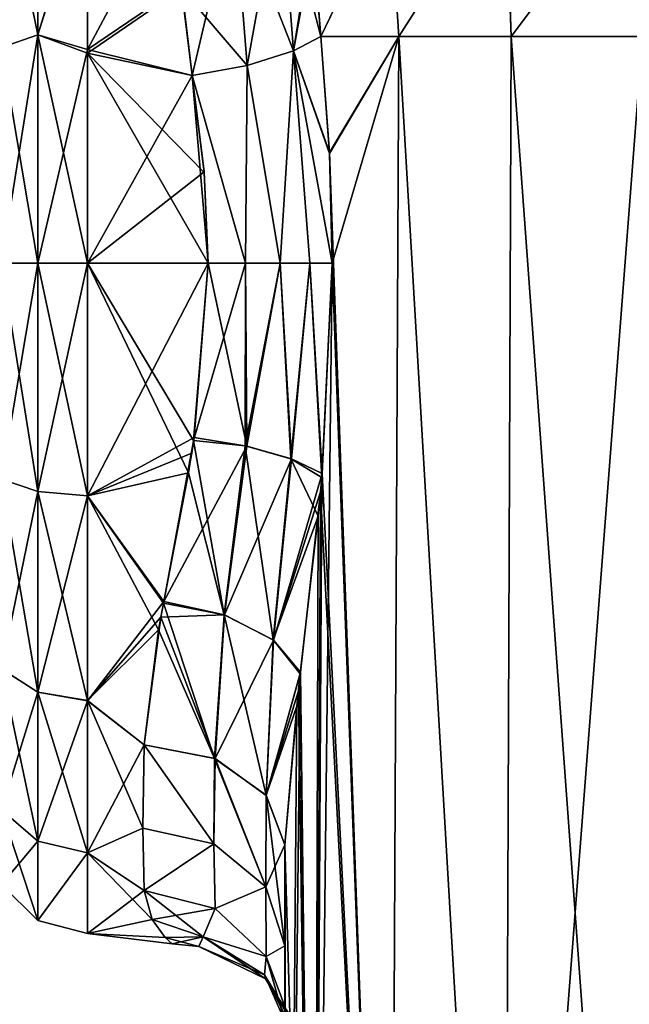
# Model space of a CAD drawing. Extents: x -23 to 470, y -2000 to 0.
# Tile 119 of 172: x 93 to 115, y -54 to -19. Entities that reach past the tile are written whole.
import ezdxf

# ---------------------------------------------------------------- set-up
doc = ezdxf.new("R2010")
doc.units = 0
doc.header["$LTSCALE"] = 64.024212
for name, color, linetype in [('116', 7, 'CONTINUOUS'), ('117', 7, 'CONTINUOUS'), ('118', 7, 'CONTINUOUS'), ('119', 7, 'CONTINUOUS'), ('120', 7, 'CONTINUOUS'), ('121', 7, 'CONTINUOUS'), ('122', 7, 'CONTINUOUS'), ('78', 7, 'CONTINUOUS'), ('84', 7, 'CONTINUOUS'), ('85', 7, 'CONTINUOUS'), ('87', 7, 'CONTINUOUS'), ('88', 7, 'CONTINUOUS'), ('91', 7, 'CONTINUOUS'), ('92', 7, 'CONTINUOUS'), ('95', 7, 'CONTINUOUS'), ('96', 7, 'CONTINUOUS'), ('97', 7, 'CONTINUOUS'), ('98', 7, 'CONTINUOUS')]:
    doc.layers.add(name, color=color, linetype=linetype)

msp = doc.modelspace()

# ---------------------------------------------------------------- linework, layer by layer
at = {"layer": '116', "linetype": 'CONTINUOUS'}
for points in [[(101.119, -21.03, 56.383), (102.301, -14.528, 54.689), (100.654, -15.124, 53.724), (101.119, -21.03, 56.383)], [(101.119, -21.03, 56.383), (102.753, -20.516, 57.415), (102.301, -14.528, 54.689), (101.119, -21.03, 56.383)], [(102.753, -20.516, 57.415), (103.43, -16.316, 57.532), (102.301, -14.528, 54.689), (102.753, -20.516, 57.415)], [(98.806, -18.205, 54.91), (99.18, -21.379, 56.069), (100.654, -15.124, 53.724), (98.806, -18.205, 54.91)], [(99.18, -21.379, 56.069), (101.119, -21.03, 56.383), (100.654, -15.124, 53.724), (99.18, -21.379, 56.069)], [(103.447, -16.673, 57.686), (103.43, -16.316, 57.532), (102.753, -20.516, 57.415), (103.447, -16.673, 57.686)], [(103.714, -20, 58.768), (103.447, -16.673, 57.686), (102.753, -20.516, 57.415), (103.714, -20, 58.768)]]:
    msp.add_3dface(points, dxfattribs=at)
at = {"layer": '117', "linetype": 'CONTINUOUS'}
for points in [[(104.021, -24.097, 59.382), (103.714, -20, 58.768), (102.753, -20.516, 57.415), (104.021, -24.097, 59.382)], [(101.119, -21.03, 56.383), (102.288, -28, 57.691), (102.753, -20.516, 57.415), (101.119, -21.03, 56.383)], [(102.288, -28, 57.691), (103.331, -28, 58.509), (102.753, -20.516, 57.415), (102.288, -28, 57.691)], [(104.124, -28, 59.571), (104.021, -24.097, 59.382), (102.753, -20.516, 57.415), (104.124, -28, 59.571)], [(103.331, -28, 58.509), (104.124, -28, 59.571), (102.753, -20.516, 57.415), (103.331, -28, 58.509)], [(99.18, -21.379, 56.069), (101.067, -28, 57.176), (101.119, -21.03, 56.383), (99.18, -21.379, 56.069)], [(101.067, -28, 57.176), (102.288, -28, 57.691), (101.119, -21.03, 56.383), (101.067, -28, 57.176)], [(99.18, -21.379, 56.069), (99.61, -24.783, 56.783), (99.753, -28, 57), (99.18, -21.379, 56.069)], [(99.18, -21.379, 56.069), (99.753, -28, 57), (101.067, -28, 57.176), (99.18, -21.379, 56.069)]]:
    msp.add_3dface(points, dxfattribs=at)
at = {"layer": '118', "linetype": 'CONTINUOUS'}
for points in [[(99.753, -28, 57), (99.259, -34.147, 56.199), (101.107, -34.446, 56.494), (99.753, -28, 57)], [(99.753, -28, 57), (101.107, -34.446, 56.494), (101.067, -28, 57.176), (99.753, -28, 57)], [(101.067, -28, 57.176), (101.107, -34.446, 56.494), (102.288, -28, 57.691), (101.067, -28, 57.176)], [(101.107, -34.446, 56.494), (102.691, -34.896, 57.442), (102.288, -28, 57.691), (101.107, -34.446, 56.494)], [(102.288, -28, 57.691), (102.691, -34.896, 57.442), (103.331, -28, 58.509), (102.288, -28, 57.691)], [(102.691, -34.896, 57.442), (103.769, -35.419, 58.884), (103.331, -28, 58.509), (102.691, -34.896, 57.442)], [(103.769, -35.419, 58.884), (104.124, -28, 59.571), (103.331, -28, 58.509), (103.769, -35.419, 58.884)], [(99.259, -34.147, 56.199), (99.171, -34.696, 56.047), (98.189, -39.931, 53.825), (99.259, -34.147, 56.199)], [(99.259, -34.147, 56.199), (98.189, -39.931, 53.825), (101.107, -34.446, 56.494), (99.259, -34.147, 56.199)], [(98.189, -39.931, 53.825), (100.33, -40.398, 54.123), (101.107, -34.446, 56.494), (98.189, -39.931, 53.825)], [(101.107, -34.446, 56.494), (100.33, -40.398, 54.123), (102.691, -34.896, 57.442), (101.107, -34.446, 56.494)], [(100.33, -40.398, 54.123), (102.048, -41.285, 55.199), (102.691, -34.896, 57.442), (100.33, -40.398, 54.123)], [(102.048, -41.285, 55.199), (103.769, -35.419, 58.884), (102.691, -34.896, 57.442), (102.048, -41.285, 55.199)], [(103.708, -36.064, 58.755), (103.769, -35.419, 58.884), (102.048, -41.285, 55.199), (103.708, -36.064, 58.755)], [(103.003, -42.414, 56.833), (103.708, -36.064, 58.755), (102.048, -41.285, 55.199), (103.003, -42.414, 56.833)], [(98.189, -39.931, 53.825), (98.08, -40.485, 53.497), (100.33, -40.398, 54.123), (98.189, -39.931, 53.825)], [(98.08, -40.485, 53.497), (97.5, -44.976, 49.966), (99.995, -45.468, 50.458), (98.08, -40.485, 53.497)], [(98.08, -40.485, 53.497), (99.995, -45.468, 50.458), (100.33, -40.398, 54.123), (98.08, -40.485, 53.497)], [(100.33, -40.398, 54.123), (99.995, -45.468, 50.458), (102.048, -41.285, 55.199), (100.33, -40.398, 54.123)], [(99.995, -45.468, 50.458), (101.796, -46.764, 51.753), (102.048, -41.285, 55.199), (99.995, -45.468, 50.458)], [(101.796, -46.764, 51.753), (103.003, -42.414, 56.833), (102.048, -41.285, 55.199), (101.796, -46.764, 51.753)], [(102.928, -43.076, 56.552), (103.003, -42.414, 56.833), (101.796, -46.764, 51.753), (102.928, -43.076, 56.552)], [(102.45, -48.511, 53.501), (102.928, -43.076, 56.552), (101.796, -46.764, 51.753), (102.45, -48.511, 53.501)]]:
    msp.add_3dface(points, dxfattribs=at)
at = {"layer": '119', "linetype": 'CONTINUOUS'}
for points in [[(97.5, -50.115, 42.323), (97.781, -51.135, 39.385), (99.994, -50.756, 42.593), (97.5, -50.115, 42.323)], [(97.78, -51.134, 26.611), (97.5, -50.115, 23.677), (99.569, -51.752, 28.157), (97.78, -51.134, 26.611)], [(97.5, -50.115, 23.677), (99.994, -50.756, 23.407), (99.569, -51.752, 28.157), (97.5, -50.115, 23.677)], [(99.994, -50.756, 42.593), (97.781, -51.135, 39.385), (99.569, -51.752, 37.843), (99.994, -50.756, 42.593)], [(99.994, -50.756, 23.407), (101.797, -52.446, 22.694), (99.569, -51.752, 28.157), (99.994, -50.756, 23.407)], [(101.797, -52.446, 43.305), (99.994, -50.756, 42.593), (99.569, -51.752, 37.843), (101.797, -52.446, 43.305)], [(98.239, -51.775, 29.721), (97.78, -51.134, 26.611), (99.569, -51.752, 28.157), (98.239, -51.775, 29.721)], [(97.781, -51.135, 39.385), (98.236, -51.772, 36.302), (99.569, -51.752, 37.843), (97.781, -51.135, 39.385)], [(98.236, -51.772, 36.302), (98.486, -52, 33.02), (99.569, -51.752, 37.843), (98.236, -51.772, 36.302)], [(98.239, -51.775, 29.721), (99.569, -51.752, 28.157), (99.422, -52.095, 33), (98.239, -51.775, 29.721)], [(98.486, -52, 33.02), (98.239, -51.775, 29.721), (99.422, -52.095, 33), (98.486, -52, 33.02)], [(98.486, -52, 33.02), (99.422, -52.095, 33), (99.569, -51.752, 37.843), (98.486, -52, 33.02)], [(99.569, -51.752, 28.157), (101.766, -53.233, 33), (99.422, -52.095, 33), (99.569, -51.752, 28.157)], [(99.422, -52.095, 33), (101.739, -53.095, 38.381), (99.569, -51.752, 37.843), (99.422, -52.095, 33)], [(101.797, -52.446, 22.694), (101.739, -53.095, 27.619), (99.569, -51.752, 28.157), (101.797, -52.446, 22.694)], [(101.739, -53.095, 27.619), (101.766, -53.233, 33), (99.569, -51.752, 28.157), (101.739, -53.095, 27.619)], [(101.739, -53.095, 38.381), (101.797, -52.446, 43.305), (99.569, -51.752, 37.843), (101.739, -53.095, 38.381)], [(101.766, -53.233, 33), (101.739, -53.095, 38.381), (99.422, -52.095, 33), (101.766, -53.233, 33)], [(101.739, -53.095, 38.381), (102.45, -54.723, 44.265), (101.797, -52.446, 43.305), (101.739, -53.095, 38.381)], [(101.797, -52.446, 22.694), (102.879, -55.335, 26.767), (101.739, -53.095, 27.619), (101.797, -52.446, 22.694)], [(102.45, -54.723, 21.735), (102.879, -55.335, 26.767), (101.797, -52.446, 22.694), (102.45, -54.723, 21.735)], [(102.878, -55.336, 39.245), (102.45, -54.723, 44.265), (101.739, -53.095, 38.381), (102.878, -55.336, 39.245)], [(102.879, -55.335, 26.767), (103.114, -55.379, 29.761), (101.739, -53.095, 27.619), (102.879, -55.335, 26.767)], [(101.739, -53.095, 27.619), (103.114, -55.379, 29.761), (101.766, -53.233, 33), (101.739, -53.095, 27.619)], [(103.112, -55.379, 36.277), (102.878, -55.336, 39.245), (101.739, -53.095, 38.381), (103.112, -55.379, 36.277)], [(101.766, -53.233, 33), (103.112, -55.379, 36.277), (101.739, -53.095, 38.381), (101.766, -53.233, 33)], [(103.114, -55.379, 29.761), (103.219, -55.385, 33.026), (101.766, -53.233, 33), (103.114, -55.379, 29.761)], [(103.219, -55.385, 33.026), (103.112, -55.379, 36.277), (101.766, -53.233, 33), (103.219, -55.385, 33.026)]]:
    msp.add_3dface(points, dxfattribs=at)
at = {"layer": '120', "linetype": 'CONTINUOUS'}
for points in [[(99.237, -34.251, 9.828), (99.753, -28, 9), (101.067, -28, 8.824), (99.237, -34.251, 9.828)], [(99.237, -34.251, 9.828), (101.067, -28, 8.824), (101.055, -34.442, 9.526), (99.237, -34.251, 9.828)], [(101.067, -28, 8.824), (102.288, -28, 8.309), (101.055, -34.442, 9.526), (101.067, -28, 8.824)], [(101.055, -34.442, 9.526), (102.288, -28, 8.309), (102.661, -34.894, 8.588), (101.055, -34.442, 9.526)], [(102.288, -28, 8.309), (103.332, -28, 7.492), (102.661, -34.894, 8.588), (102.288, -28, 8.309)], [(103.332, -28, 7.492), (103.755, -35.552, 7.144), (102.661, -34.894, 8.588), (103.332, -28, 7.492)], [(104.124, -28, 6.429), (103.755, -35.552, 7.144), (103.332, -28, 7.492), (104.124, -28, 6.429)], [(99.054, -35.385, 10.165), (99.237, -34.251, 9.828), (100.309, -40.397, 11.887), (99.054, -35.385, 10.165)], [(100.309, -40.397, 11.887), (99.237, -34.251, 9.828), (101.055, -34.442, 9.526), (100.309, -40.397, 11.887)], [(102.035, -41.283, 10.816), (100.309, -40.397, 11.887), (101.055, -34.442, 9.526), (102.035, -41.283, 10.816)], [(102.035, -41.283, 10.816), (101.055, -34.442, 9.526), (102.661, -34.894, 8.588), (102.035, -41.283, 10.816)], [(103.624, -36.92, 7.431), (102.035, -41.283, 10.816), (102.661, -34.894, 8.588), (103.624, -36.92, 7.431)], [(103.755, -35.552, 7.144), (103.624, -36.92, 7.431), (102.661, -34.894, 8.588), (103.755, -35.552, 7.144)], [(98.174, -39.984, 12.206), (99.054, -35.385, 10.165), (100.309, -40.397, 11.887), (98.174, -39.984, 12.206)], [(103.624, -36.92, 7.431), (102.995, -42.481, 9.195), (102.035, -41.283, 10.816), (103.624, -36.92, 7.431)], [(97.998, -40.926, 12.778), (98.174, -39.984, 12.206), (99.978, -45.461, 15.549), (97.998, -40.926, 12.778)], [(98.174, -39.984, 12.206), (100.309, -40.397, 11.887), (99.978, -45.461, 15.549), (98.174, -39.984, 12.206)], [(99.978, -45.461, 15.549), (100.309, -40.397, 11.887), (101.788, -46.754, 14.257), (99.978, -45.461, 15.549)], [(100.309, -40.397, 11.887), (102.035, -41.283, 10.816), (101.788, -46.754, 14.257), (100.309, -40.397, 11.887)], [(97.5, -44.976, 16.034), (97.998, -40.926, 12.778), (99.978, -45.461, 15.549), (97.5, -44.976, 16.034)], [(102.035, -41.283, 10.816), (102.995, -42.481, 9.195), (101.788, -46.754, 14.257), (102.035, -41.283, 10.816)], [(102.995, -42.481, 9.195), (102.87, -43.617, 9.689), (101.788, -46.754, 14.257), (102.995, -42.481, 9.195)], [(102.87, -43.617, 9.689), (102.45, -48.512, 12.5), (101.788, -46.754, 14.257), (102.87, -43.617, 9.689)]]:
    msp.add_3dface(points, dxfattribs=at)
at = {"layer": '121', "linetype": 'CONTINUOUS'}
for points in [[(103.714, -20, 7.232), (104.022, -24.125, 6.615), (102.753, -20.516, 8.584), (103.714, -20, 7.232)], [(101.12, -21.03, 9.617), (102.753, -20.516, 8.584), (102.288, -28, 8.309), (101.12, -21.03, 9.617)], [(102.288, -28, 8.309), (102.753, -20.516, 8.584), (103.332, -28, 7.492), (102.288, -28, 8.309)], [(104.022, -24.125, 6.615), (104.124, -28, 6.429), (102.753, -20.516, 8.584), (104.022, -24.125, 6.615)], [(102.753, -20.516, 8.584), (104.124, -28, 6.429), (103.332, -28, 7.492), (102.753, -20.516, 8.584)], [(99.18, -21.379, 9.931), (101.12, -21.03, 9.617), (101.067, -28, 8.824), (99.18, -21.379, 9.931)], [(101.067, -28, 8.824), (101.12, -21.03, 9.617), (102.288, -28, 8.309), (101.067, -28, 8.824)], [(99.753, -28, 9), (99.611, -24.8, 9.214), (99.18, -21.379, 9.931), (99.753, -28, 9)], [(99.753, -28, 9), (99.18, -21.379, 9.931), (101.067, -28, 8.824), (99.753, -28, 9)]]:
    msp.add_3dface(points, dxfattribs=at)
at = {"layer": '122', "linetype": 'CONTINUOUS'}
for points in [[(102.301, -14.528, 11.311), (102.753, -20.516, 8.584), (100.654, -15.124, 12.276), (102.301, -14.528, 11.311)], [(103.453, -16.791, 8.266), (103.714, -20, 7.232), (102.301, -14.528, 11.311), (103.453, -16.791, 8.266)], [(102.301, -14.528, 11.311), (103.714, -20, 7.232), (102.753, -20.516, 8.584), (102.301, -14.528, 11.311)], [(98.814, -18.316, 11.04), (100.654, -15.124, 12.276), (101.12, -21.03, 9.617), (98.814, -18.316, 11.04)], [(101.12, -21.03, 9.617), (100.654, -15.124, 12.276), (102.753, -20.516, 8.584), (101.12, -21.03, 9.617)], [(99.18, -21.379, 9.931), (98.814, -18.316, 11.04), (101.12, -21.03, 9.617), (99.18, -21.379, 9.931)]]:
    msp.add_3dface(points, dxfattribs=at)
at = {"layer": '78', "linetype": 'CONTINUOUS'}
for points in [[(102.45, -48.511, 53.501), (102.45, -52.064, 49.184), (102.45, -65.189, 52.387), (102.45, -48.511, 53.501)], [(102.45, -71.85, 53.5), (102.45, -48.511, 53.501), (102.45, -65.189, 52.387), (102.45, -71.85, 53.5)], [(102.45, -52.064, 16.816), (102.45, -48.512, 12.5), (102.45, -59.28, 16.808), (102.45, -52.064, 16.816)], [(102.45, -59.28, 16.808), (102.45, -48.512, 12.5), (102.45, -65.2, 13.61), (102.45, -59.28, 16.808)], [(102.45, -65.2, 13.61), (102.45, -48.512, 12.5), (102.45, -71.85, 12.5), (102.45, -65.2, 13.61)], [(102.45, -54.723, 21.735), (102.45, -52.064, 16.816), (102.45, -59.28, 16.808), (102.45, -54.723, 21.735)], [(102.45, -52.064, 49.184), (102.45, -54.723, 44.265), (102.45, -59.277, 49.19), (102.45, -52.064, 49.184)], [(102.45, -65.189, 52.387), (102.45, -52.064, 49.184), (102.45, -59.277, 49.19), (102.45, -65.189, 52.387)]]:
    msp.add_3dface(points, dxfattribs=at)
at = {"layer": '84', "linetype": 'CONTINUOUS'}
for points in [[(103.714, -20, 7.232), (106.464, -20, 3.415), (104.022, -24.125, 6.615), (103.714, -20, 7.232)], [(104.022, -24.125, 6.615), (106.464, -20, 3.415), (104.124, -28, 6.429), (104.022, -24.125, 6.615)], [(106.464, -20, 3.415), (106.161, -83.45, 3.712), (104.124, -28, 6.429), (106.464, -20, 3.415)], [(110.176, -83.45, 0.989), (106.161, -83.45, 3.712), (106.464, -20, 3.415), (110.176, -83.45, 0.989)], [(110.43, -20, 0.885), (110.176, -83.45, 0.989), (106.464, -20, 3.415), (110.43, -20, 0.885)], [(115.05, -83.45), (110.176, -83.45, 0.989), (115.05, -20), (115.05, -83.45)], [(115.05, -20), (110.176, -83.45, 0.989), (110.43, -20, 0.885), (115.05, -20)], [(106.161, -83.45, 3.712), (103.487, -83.45, 7.752), (104.124, -28, 6.429), (106.161, -83.45, 3.712)], [(104.124, -28, 6.429), (103.487, -83.45, 7.752), (103.755, -35.552, 7.144), (104.124, -28, 6.429)], [(103.755, -35.552, 7.144), (103.487, -83.45, 7.752), (103.624, -36.92, 7.431), (103.755, -35.552, 7.144)], [(103.624, -36.92, 7.431), (103.487, -83.45, 7.752), (102.995, -42.481, 9.195), (103.624, -36.92, 7.431)], [(103.487, -83.45, 7.752), (102.55, -83.45, 12.5), (102.995, -42.481, 9.195), (103.487, -83.45, 7.752)], [(102.995, -42.481, 9.195), (102.55, -83.45, 12.5), (102.87, -43.617, 9.689), (102.995, -42.481, 9.195)], [(102.55, -83.45, 12.5), (102.45, -48.512, 12.5), (102.87, -43.617, 9.689), (102.55, -83.45, 12.5)], [(102.45, -71.85, 12.5), (102.45, -48.512, 12.5), (102.55, -83.45, 12.5), (102.45, -71.85, 12.5)]]:
    msp.add_3dface(points, dxfattribs=at)
at = {"layer": '85', "linetype": 'CONTINUOUS'}
for points in [[(110.43, -20, 0.885), (110.228, -14.119, 1.899), (115.065, -13.82, 0.979), (110.43, -20, 0.885)], [(115.05, -20), (110.43, -20, 0.885), (115.065, -13.82, 0.979), (115.05, -20)], [(106.464, -20, 3.415), (106.142, -14.972, 4.527), (110.228, -14.119, 1.899), (106.464, -20, 3.415)], [(110.43, -20, 0.885), (106.464, -20, 3.415), (110.228, -14.119, 1.899), (110.43, -20, 0.885)], [(106.142, -14.972, 4.527), (103.714, -20, 7.232), (103.453, -16.791, 8.266), (106.142, -14.972, 4.527)], [(106.464, -20, 3.415), (103.714, -20, 7.232), (106.142, -14.972, 4.527), (106.464, -20, 3.415)]]:
    msp.add_3dface(points, dxfattribs=at)
at = {"layer": '87', "linetype": 'CONTINUOUS'}
for points in [[(110.216, -14.129, 64.099), (110.429, -20, 65.115), (115.048, -13.828, 65.024), (110.216, -14.129, 64.099)], [(110.429, -20, 65.115), (115.049, -20, 66), (115.048, -13.828, 65.024), (110.429, -20, 65.115)], [(106.135, -14.982, 61.468), (106.464, -20, 62.584), (110.216, -14.129, 64.099), (106.135, -14.982, 61.468)], [(106.464, -20, 62.584), (110.429, -20, 65.115), (110.216, -14.129, 64.099), (106.464, -20, 62.584)], [(103.43, -16.316, 57.532), (103.714, -20, 58.768), (106.135, -14.982, 61.468), (103.43, -16.316, 57.532)], [(103.714, -20, 58.768), (106.464, -20, 62.584), (106.135, -14.982, 61.468), (103.714, -20, 58.768)], [(103.447, -16.673, 57.686), (103.714, -20, 58.768), (103.43, -16.316, 57.532), (103.447, -16.673, 57.686)]]:
    msp.add_3dface(points, dxfattribs=at)
at = {"layer": '88', "linetype": 'CONTINUOUS'}
for points in [[(103.714, -20, 58.768), (104.021, -24.097, 59.382), (106.464, -20, 62.584), (103.714, -20, 58.768)], [(104.021, -24.097, 59.382), (106.162, -83.45, 62.29), (106.464, -20, 62.584), (104.021, -24.097, 59.382)], [(106.162, -83.45, 62.29), (110.175, -83.45, 65.01), (106.464, -20, 62.584), (106.162, -83.45, 62.29)], [(106.464, -20, 62.584), (110.175, -83.45, 65.01), (110.429, -20, 65.115), (106.464, -20, 62.584)], [(110.175, -83.45, 65.01), (115.05, -83.45, 66), (110.429, -20, 65.115), (110.175, -83.45, 65.01)], [(110.429, -20, 65.115), (115.05, -83.45, 66), (115.049, -20, 66), (110.429, -20, 65.115)], [(104.124, -28, 59.571), (106.162, -83.45, 62.29), (104.021, -24.097, 59.382), (104.124, -28, 59.571)], [(103.769, -35.419, 58.884), (106.162, -83.45, 62.29), (104.124, -28, 59.571), (103.769, -35.419, 58.884)], [(103.708, -36.064, 58.755), (106.162, -83.45, 62.29), (103.769, -35.419, 58.884), (103.708, -36.064, 58.755)], [(103.003, -42.414, 56.833), (103.487, -83.45, 58.248), (103.708, -36.064, 58.755), (103.003, -42.414, 56.833)], [(103.487, -83.45, 58.248), (106.162, -83.45, 62.29), (103.708, -36.064, 58.755), (103.487, -83.45, 58.248)], [(102.928, -43.076, 56.552), (103.487, -83.45, 58.248), (103.003, -42.414, 56.833), (102.928, -43.076, 56.552)], [(102.45, -48.511, 53.501), (103.487, -83.45, 58.248), (102.928, -43.076, 56.552), (102.45, -48.511, 53.501)], [(102.45, -48.511, 53.501), (102.45, -71.85, 53.5), (103.487, -83.45, 58.248), (102.45, -48.511, 53.501)]]:
    msp.add_3dface(points, dxfattribs=at)
at = {"layer": '91', "linetype": 'CONTINUOUS'}
for points in [[(95.5, -20.463, 55.786), (98.714, -14.419, 52.788), (95.5, -14.241, 52.665), (95.5, -20.463, 55.786)], [(95.5, -20.595, 10.171), (95.5, -14.393, 13.23), (98.814, -18.316, 11.04), (95.5, -20.595, 10.171)], [(98.806, -18.205, 54.91), (98.714, -14.419, 52.788), (95.5, -20.463, 55.786), (98.806, -18.205, 54.91)], [(99.18, -21.379, 56.069), (98.806, -18.205, 54.91), (95.5, -20.463, 55.786), (99.18, -21.379, 56.069)], [(99.18, -21.379, 9.931), (95.5, -20.595, 10.171), (98.814, -18.316, 11.04), (99.18, -21.379, 9.931)], [(95.5, -28, 57), (99.18, -21.379, 56.069), (95.5, -20.463, 55.786), (95.5, -28, 57)], [(95.5, -28, 9), (95.5, -20.595, 10.171), (99.753, -28, 9), (95.5, -28, 9)], [(99.753, -28, 9), (95.5, -20.595, 10.171), (99.611, -24.8, 9.214), (99.753, -28, 9)], [(99.611, -24.8, 9.214), (95.5, -20.595, 10.171), (99.18, -21.379, 9.931), (99.611, -24.8, 9.214)], [(99.61, -24.783, 56.783), (99.18, -21.379, 56.069), (95.5, -28, 57), (99.61, -24.783, 56.783)], [(99.753, -28, 57), (99.61, -24.783, 56.783), (95.5, -28, 57), (99.753, -28, 57)]]:
    msp.add_3dface(points, dxfattribs=at)
at = {"layer": '92', "linetype": 'CONTINUOUS'}
for points in [[(99.753, -28, 57), (95.5, -28, 57), (95.5, -36.199, 55.556), (99.753, -28, 57)], [(99.753, -28, 57), (95.5, -36.199, 55.556), (99.259, -34.147, 56.199), (99.753, -28, 57)], [(95.5, -28, 9), (99.753, -28, 9), (99.237, -34.251, 9.828), (95.5, -28, 9)], [(99.054, -35.385, 10.165), (95.5, -28, 9), (99.237, -34.251, 9.828), (99.054, -35.385, 10.165)], [(95.5, -28, 9), (99.054, -35.385, 10.165), (95.5, -36.198, 10.444), (95.5, -28, 9)], [(99.259, -34.147, 56.199), (95.5, -36.199, 55.556), (99.171, -34.696, 56.047), (99.259, -34.147, 56.199)], [(99.171, -34.696, 56.047), (95.5, -36.199, 55.556), (98.189, -39.931, 53.825), (99.171, -34.696, 56.047)], [(99.054, -35.385, 10.165), (98.174, -39.984, 12.206), (95.5, -36.198, 10.444), (99.054, -35.385, 10.165)], [(98.174, -39.984, 12.206), (97.998, -40.926, 12.778), (95.5, -36.198, 10.444), (98.174, -39.984, 12.206)], [(95.5, -36.198, 10.444), (97.998, -40.926, 12.778), (95.5, -43.423, 14.612), (95.5, -36.198, 10.444)], [(95.5, -36.199, 55.556), (95.5, -43.427, 51.385), (98.189, -39.931, 53.825), (95.5, -36.199, 55.556)], [(98.189, -39.931, 53.825), (95.5, -43.427, 51.385), (98.08, -40.485, 53.497), (98.189, -39.931, 53.825)], [(98.08, -40.485, 53.497), (95.5, -43.427, 51.385), (97.5, -44.976, 49.966), (98.08, -40.485, 53.497)], [(97.998, -40.926, 12.778), (97.5, -44.976, 16.034), (95.5, -43.423, 14.612), (97.998, -40.926, 12.778)], [(95.5, -43.423, 14.612), (97.5, -44.976, 16.034), (97.45, -47.915, 19.607), (95.5, -43.423, 14.612)], [(95.5, -48.79, 21.009), (95.5, -43.423, 14.612), (97.45, -47.915, 19.607), (95.5, -48.79, 21.009)], [(95.5, -43.427, 51.385), (95.5, -48.791, 44.989), (97.5, -44.976, 49.966), (95.5, -43.427, 51.385)], [(97.5, -44.976, 49.966), (95.5, -48.791, 44.989), (97.45, -47.915, 46.393), (97.5, -44.976, 49.966)], [(97.5, -50.115, 23.677), (95.5, -48.79, 21.009), (97.45, -47.915, 19.607), (97.5, -50.115, 23.677)], [(97.45, -47.915, 46.393), (95.5, -48.791, 44.989), (97.5, -50.115, 42.323), (97.45, -47.915, 46.393)], [(95.5, -51.636, 28.839), (95.5, -48.79, 21.009), (97.78, -51.134, 26.611), (95.5, -51.636, 28.839)], [(97.78, -51.134, 26.611), (95.5, -48.79, 21.009), (97.5, -50.115, 23.677), (97.78, -51.134, 26.611)], [(95.5, -48.791, 44.989), (95.5, -51.637, 37.161), (97.5, -50.115, 42.323), (95.5, -48.791, 44.989)], [(97.5, -50.115, 42.323), (95.5, -51.637, 37.161), (97.781, -51.135, 39.385), (97.5, -50.115, 42.323)], [(98.239, -51.775, 29.721), (95.5, -51.636, 28.839), (97.78, -51.134, 26.611), (98.239, -51.775, 29.721)], [(97.781, -51.135, 39.385), (95.5, -51.637, 37.161), (98.236, -51.772, 36.302), (97.781, -51.135, 39.385)], [(95.5, -51.637, 37.161), (95.5, -51.636, 28.839), (98.236, -51.772, 36.302), (95.5, -51.637, 37.161)], [(98.236, -51.772, 36.302), (95.5, -51.636, 28.839), (98.486, -52, 33.02), (98.236, -51.772, 36.302)], [(98.486, -52, 33.02), (95.5, -51.636, 28.839), (98.239, -51.775, 29.721), (98.486, -52, 33.02)]]:
    msp.add_3dface(points, dxfattribs=at)
at = {"layer": '95', "linetype": 'CONTINUOUS'}
for points in [[(93.75, -19.952, 10.888), (92.468, -13.699, 15.957), (93.75, -12.875, 14.974), (93.75, -19.952, 10.888)], [(92.468, -13.699, 50.043), (92.468, -20.391, 53.907), (93.75, -12.875, 51.026), (92.468, -13.699, 50.043)], [(93.75, -12.875, 51.026), (92.468, -20.391, 53.907), (93.75, -19.952, 55.112), (93.75, -12.875, 51.026)], [(95.5, -14.241, 52.665), (93.75, -12.875, 51.026), (93.75, -19.952, 55.112), (95.5, -14.241, 52.665)], [(95.5, -14.393, 13.23), (93.75, -19.952, 10.888), (93.75, -12.875, 14.974), (95.5, -14.393, 13.23)], [(92.468, -20.391, 12.093), (92.468, -13.699, 15.957), (93.75, -19.952, 10.888), (92.468, -20.391, 12.093)], [(95.5, -20.463, 55.786), (95.5, -14.241, 52.665), (93.75, -19.952, 55.112), (95.5, -20.463, 55.786)], [(95.5, -14.393, 13.23), (95.5, -20.595, 10.171), (93.75, -19.952, 10.888), (95.5, -14.393, 13.23)], [(92.468, -28, 55.248), (93.75, -28, 56.531), (93.75, -19.952, 55.112), (92.468, -28, 55.248)], [(92.468, -20.391, 53.907), (92.468, -28, 55.248), (93.75, -19.952, 55.112), (92.468, -20.391, 53.907)], [(93.75, -28, 9.469), (92.468, -20.391, 12.093), (93.75, -19.952, 10.888), (93.75, -28, 9.469)], [(93.75, -28, 56.531), (95.5, -20.463, 55.786), (93.75, -19.952, 55.112), (93.75, -28, 56.531)], [(95.5, -20.595, 10.171), (95.5, -28, 9), (93.75, -19.952, 10.888), (95.5, -20.595, 10.171)], [(95.5, -28, 9), (93.75, -28, 9.469), (93.75, -19.952, 10.888), (95.5, -28, 9)], [(93.75, -28, 9.469), (92.468, -28, 10.752), (92.468, -20.391, 12.093), (93.75, -28, 9.469)], [(95.5, -28, 57), (95.5, -20.463, 55.786), (93.75, -28, 56.531), (95.5, -28, 57)]]:
    msp.add_3dface(points, dxfattribs=at)
at = {"layer": '96', "linetype": 'CONTINUOUS'}
for points in [[(92.468, -28, 55.248), (92.468, -35.609, 53.907), (93.75, -28, 56.531), (92.468, -28, 55.248)], [(93.75, -28, 56.531), (92.468, -35.609, 53.907), (93.75, -36.048, 55.112), (93.75, -28, 56.531)], [(92.468, -35.609, 12.093), (92.468, -28, 10.752), (93.75, -36.048, 10.888), (92.468, -35.609, 12.093)], [(93.75, -36.048, 10.888), (92.468, -28, 10.752), (93.75, -28, 9.469), (93.75, -36.048, 10.888)], [(95.5, -36.199, 55.556), (95.5, -28, 57), (93.75, -36.048, 55.112), (95.5, -36.199, 55.556)], [(95.5, -28, 57), (93.75, -28, 56.531), (93.75, -36.048, 55.112), (95.5, -28, 57)], [(95.5, -28, 9), (95.5, -36.198, 10.444), (93.75, -28, 9.469), (95.5, -28, 9)], [(95.5, -36.198, 10.444), (93.75, -36.048, 10.888), (93.75, -28, 9.469), (95.5, -36.198, 10.444)], [(92.468, -35.609, 53.907), (92.468, -42.301, 50.043), (93.75, -36.048, 55.112), (92.468, -35.609, 53.907)], [(92.468, -42.301, 15.957), (92.468, -35.609, 12.093), (93.75, -43.125, 14.974), (92.468, -42.301, 15.957)], [(93.75, -43.125, 14.974), (92.468, -35.609, 12.093), (93.75, -36.048, 10.888), (93.75, -43.125, 14.974)], [(93.75, -36.048, 55.112), (92.468, -42.301, 50.043), (93.75, -43.125, 51.026), (93.75, -36.048, 55.112)], [(95.5, -36.198, 10.444), (95.5, -43.423, 14.612), (93.75, -36.048, 10.888), (95.5, -36.198, 10.444)], [(95.5, -43.423, 14.612), (93.75, -43.125, 14.974), (93.75, -36.048, 10.888), (95.5, -43.423, 14.612)], [(95.5, -36.199, 55.556), (93.75, -36.048, 55.112), (93.75, -43.125, 51.026), (95.5, -36.199, 55.556)], [(95.5, -43.427, 51.385), (95.5, -36.199, 55.556), (93.75, -43.125, 51.026), (95.5, -43.427, 51.385)], [(92.468, -42.301, 50.043), (92.468, -47.268, 44.124), (93.75, -43.125, 51.026), (92.468, -42.301, 50.043)], [(92.468, -47.268, 21.876), (92.468, -42.301, 15.957), (93.75, -48.378, 21.234), (92.468, -47.268, 21.876)], [(93.75, -48.378, 21.234), (92.468, -42.301, 15.957), (93.75, -43.125, 14.974), (93.75, -48.378, 21.234)], [(93.75, -43.125, 51.026), (92.468, -47.268, 44.124), (93.75, -48.378, 44.766), (93.75, -43.125, 51.026)], [(95.5, -43.423, 14.612), (95.5, -48.79, 21.009), (93.75, -43.125, 14.974), (95.5, -43.423, 14.612)], [(95.5, -48.79, 21.009), (93.75, -48.378, 21.234), (93.75, -43.125, 14.974), (95.5, -48.79, 21.009)], [(95.5, -43.427, 51.385), (93.75, -43.125, 51.026), (93.75, -48.378, 44.766), (95.5, -43.427, 51.385)], [(95.5, -48.791, 44.989), (95.5, -43.427, 51.385), (93.75, -48.378, 44.766), (95.5, -48.791, 44.989)], [(92.468, -47.268, 44.124), (92.468, -49.91, 36.863), (93.75, -48.378, 44.766), (92.468, -47.268, 44.124)], [(92.468, -49.91, 29.137), (92.468, -47.268, 21.876), (93.75, -51.174, 28.914), (92.468, -49.91, 29.137)], [(93.75, -51.174, 28.914), (92.468, -47.268, 21.876), (93.75, -48.378, 21.234), (93.75, -51.174, 28.914)], [(93.75, -48.378, 44.766), (92.468, -49.91, 36.863), (93.75, -51.174, 37.086), (93.75, -48.378, 44.766)], [(95.5, -48.79, 21.009), (93.75, -51.174, 28.914), (93.75, -48.378, 21.234), (95.5, -48.79, 21.009)], [(95.5, -48.791, 44.989), (93.75, -48.378, 44.766), (93.75, -51.174, 37.086), (95.5, -48.791, 44.989)], [(95.5, -48.79, 21.009), (95.5, -51.636, 28.839), (93.75, -51.174, 28.914), (95.5, -48.79, 21.009)], [(95.5, -51.637, 37.161), (95.5, -48.791, 44.989), (93.75, -51.174, 37.086), (95.5, -51.637, 37.161)], [(92.468, -49.91, 36.863), (92.468, -49.91, 29.137), (93.75, -51.174, 37.086), (92.468, -49.91, 36.863)], [(93.75, -51.174, 37.086), (92.468, -49.91, 29.137), (93.75, -51.174, 28.914), (93.75, -51.174, 37.086)], [(95.5, -51.636, 28.839), (95.5, -51.637, 37.161), (93.75, -51.174, 28.914), (95.5, -51.636, 28.839)], [(95.5, -51.637, 37.161), (93.75, -51.174, 37.086), (93.75, -51.174, 28.914), (95.5, -51.637, 37.161)]]:
    msp.add_3dface(points, dxfattribs=at)
at = {"layer": '97', "linetype": 'CONTINUOUS'}
for points in [[(97.5, -44.976, 49.966), (97.45, -47.915, 46.393), (99.95, -48.471, 46.767), (97.5, -44.976, 49.966)], [(97.5, -44.976, 49.966), (99.95, -48.471, 46.767), (99.995, -45.468, 50.458), (97.5, -44.976, 49.966)], [(99.95, -48.471, 46.767), (101.78, -49.99, 47.788), (99.995, -45.468, 50.458), (99.95, -48.471, 46.767)], [(99.995, -45.468, 50.458), (101.78, -49.99, 47.788), (101.796, -46.764, 51.753), (99.995, -45.468, 50.458)], [(101.78, -49.99, 47.788), (102.45, -52.064, 49.184), (101.796, -46.764, 51.753), (101.78, -49.99, 47.788)], [(102.45, -52.064, 49.184), (102.45, -48.511, 53.501), (101.796, -46.764, 51.753), (102.45, -52.064, 49.184)], [(97.45, -47.915, 46.393), (97.5, -50.115, 42.323), (99.95, -48.471, 46.767), (97.45, -47.915, 46.393)], [(97.5, -50.115, 42.323), (99.994, -50.756, 42.593), (99.95, -48.471, 46.767), (97.5, -50.115, 42.323)], [(99.95, -48.471, 46.767), (99.994, -50.756, 42.593), (101.78, -49.99, 47.788), (99.95, -48.471, 46.767)], [(99.994, -50.756, 42.593), (101.797, -52.446, 43.305), (101.78, -49.99, 47.788), (99.994, -50.756, 42.593)], [(101.797, -52.446, 43.305), (102.45, -52.064, 49.184), (101.78, -49.99, 47.788), (101.797, -52.446, 43.305)], [(102.45, -54.723, 44.265), (102.45, -52.064, 49.184), (101.797, -52.446, 43.305), (102.45, -54.723, 44.265)]]:
    msp.add_3dface(points, dxfattribs=at)
at = {"layer": '98', "linetype": 'CONTINUOUS'}
for points in [[(97.45, -47.915, 19.607), (97.5, -44.976, 16.034), (99.95, -48.471, 19.233), (97.45, -47.915, 19.607)], [(97.5, -44.976, 16.034), (99.978, -45.461, 15.549), (99.95, -48.471, 19.233), (97.5, -44.976, 16.034)], [(99.95, -48.471, 19.233), (99.978, -45.461, 15.549), (101.78, -49.99, 18.212), (99.95, -48.471, 19.233)], [(99.978, -45.461, 15.549), (101.788, -46.754, 14.257), (101.78, -49.99, 18.212), (99.978, -45.461, 15.549)], [(101.788, -46.754, 14.257), (102.45, -48.512, 12.5), (101.78, -49.99, 18.212), (101.788, -46.754, 14.257)], [(97.5, -50.115, 23.677), (97.45, -47.915, 19.607), (99.95, -48.471, 19.233), (97.5, -50.115, 23.677)], [(97.5, -50.115, 23.677), (99.95, -48.471, 19.233), (99.994, -50.756, 23.407), (97.5, -50.115, 23.677)], [(99.95, -48.471, 19.233), (101.78, -49.99, 18.212), (99.994, -50.756, 23.407), (99.95, -48.471, 19.233)], [(102.45, -48.512, 12.5), (102.45, -52.064, 16.816), (101.78, -49.99, 18.212), (102.45, -48.512, 12.5)], [(99.994, -50.756, 23.407), (101.78, -49.99, 18.212), (101.797, -52.446, 22.694), (99.994, -50.756, 23.407)], [(101.78, -49.99, 18.212), (102.45, -52.064, 16.816), (101.797, -52.446, 22.694), (101.78, -49.99, 18.212)], [(102.45, -52.064, 16.816), (102.45, -54.723, 21.735), (101.797, -52.446, 22.694), (102.45, -52.064, 16.816)]]:
    msp.add_3dface(points, dxfattribs=at)

doc.saveas('drawing.dxf')
